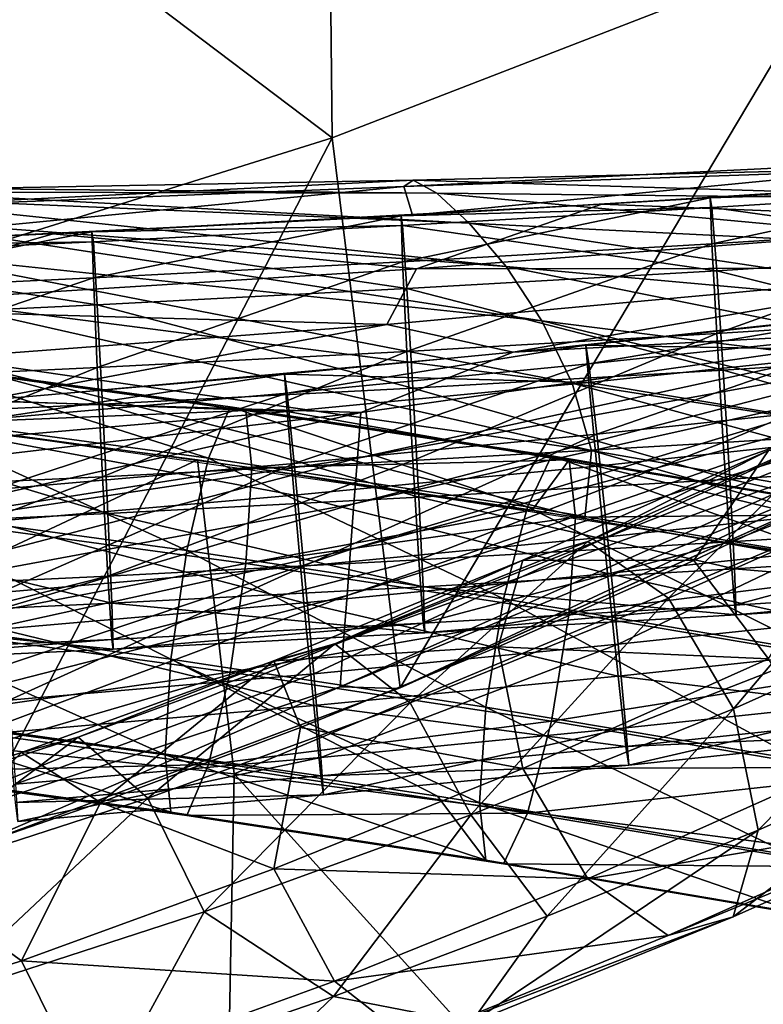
# Model space of a CAD drawing. Header units: millimetres. Extents: x -311 to 311, y 0 to 890.
# Tile 47 of 70: x 128 to 163, y 422 to 468. Entities that reach past the tile are written whole.
import ezdxf

# ---------------------------------------------------------------- set-up
doc = ezdxf.new("R2010")
doc.units = ezdxf.units.MM
doc.header["$LTSCALE"] = 81.481481
for name, color, linetype in [('101', 7, 'CONTINUOUS'), ('45', 7, 'CONTINUOUS'), ('46', 7, 'CONTINUOUS'), ('51', 7, 'CONTINUOUS'), ('52', 7, 'CONTINUOUS'), ('60', 7, 'CONTINUOUS'), ('61', 7, 'CONTINUOUS'), ('66', 7, 'CONTINUOUS'), ('67', 7, 'CONTINUOUS'), ('92', 7, 'CONTINUOUS'), ('94', 7, 'CONTINUOUS'), ('97', 7, 'CONTINUOUS'), ('99', 7, 'CONTINUOUS')]:
    doc.layers.add(name, color=color, linetype=linetype)

msp = doc.modelspace()

# ---------------------------------------------------------------- linework, layer by layer
at = {"layer": '101', "linetype": 'Continuous'}
for points in [[(136.227, 447.351, -47.765), (109.131, 450.8, -44.165), (110.738, 435.401, -38.842), (136.227, 447.351, -47.765)], [(137.96, 432.552, -42.091), (136.227, 447.351, -47.765), (110.738, 435.401, -38.842), (137.96, 432.552, -42.091)], [(163.29, 443.125, -52.177), (136.227, 447.351, -47.765), (137.96, 432.552, -42.091), (163.29, 443.125, -52.177)], [(164.884, 429.05, -45.963), (163.29, 443.125, -52.177), (137.96, 432.552, -42.091), (164.884, 429.05, -45.963)], [(137.432, 405.399, -39.987), (110.738, 435.401, -38.842), (110.289, 406.993, -38.749), (137.432, 405.399, -39.987)], [(137.96, 432.552, -42.091), (110.738, 435.401, -38.842), (137.432, 405.399, -39.987), (137.96, 432.552, -42.091)], [(164.299, 403.419, -41.405), (137.96, 432.552, -42.091), (137.432, 405.399, -39.987), (164.299, 403.419, -41.405)], [(164.884, 429.05, -45.963), (137.96, 432.552, -42.091), (164.299, 403.419, -41.405), (164.884, 429.05, -45.963)]]:
    msp.add_3dface(points, dxfattribs=at)
at = {"layer": '45', "linetype": 'Continuous'}
for points in [[(154.638, 443.507, -446.489), (163.156, 447.797, -433.286), (166.407, 448.756, -438.461), (154.638, 443.507, -446.489)], [(154.638, 443.507, -446.489), (166.407, 448.756, -438.461), (158.433, 440.828, -450.575), (154.638, 443.507, -446.489)], [(158.433, 440.828, -450.575), (166.407, 448.756, -438.461), (170.425, 446.177, -442.395), (158.433, 440.828, -450.575)], [(151.568, 442.628, -441.19), (159.624, 442.611, -430.477), (163.156, 447.797, -433.286), (151.568, 442.628, -441.19)], [(151.568, 442.628, -441.19), (163.156, 447.797, -433.286), (154.638, 443.507, -446.489), (151.568, 442.628, -441.19)], [(159.624, 442.611, -430.477), (168.756, 446.958, -423.828), (163.156, 447.797, -433.286), (159.624, 442.611, -430.477)], [(158.433, 440.828, -450.575), (170.425, 446.177, -442.395), (161.499, 435.617, -451.885), (158.433, 440.828, -450.575)], [(161.499, 435.617, -451.885), (170.425, 446.177, -442.395), (173.671, 441.047, -443.582), (161.499, 435.617, -451.885)], [(142.7, 438.68, -453.87), (151.568, 442.628, -441.19), (154.638, 443.507, -446.489), (142.7, 438.68, -453.87)], [(142.7, 438.68, -453.87), (154.638, 443.507, -446.489), (146.252, 435.904, -458.106), (142.7, 438.68, -453.87)], [(146.252, 435.904, -458.106), (154.638, 443.507, -446.489), (158.433, 440.828, -450.575), (146.252, 435.904, -458.106)], [(139.826, 437.881, -448.45), (150.397, 438.535, -436.711), (151.568, 442.628, -441.19), (139.826, 437.881, -448.45)], [(139.826, 437.881, -448.45), (151.568, 442.628, -441.19), (142.7, 438.68, -453.87), (139.826, 437.881, -448.45)], [(150.397, 438.535, -436.711), (159.624, 442.611, -430.477), (151.568, 442.628, -441.19), (150.397, 438.535, -436.711)], [(146.252, 435.904, -458.106), (158.433, 440.828, -450.575), (149.122, 430.614, -459.537), (146.252, 435.904, -458.106)], [(149.122, 430.614, -459.537), (158.433, 440.828, -450.575), (161.499, 435.617, -451.885), (149.122, 430.614, -459.537)], [(161.499, 435.617, -451.885), (173.671, 441.047, -443.582), (162.663, 429.89, -449.932), (161.499, 435.617, -451.885)], [(162.663, 429.89, -449.932), (173.671, 441.047, -443.582), (172.473, 434.223, -443.304), (162.663, 429.89, -449.932)], [(130.592, 434.277, -460.605), (139.826, 437.881, -448.45), (142.7, 438.68, -453.87), (130.592, 434.277, -460.605)], [(130.592, 434.277, -460.605), (142.7, 438.68, -453.87), (133.883, 431.405, -464.986), (130.592, 434.277, -460.605)], [(133.883, 431.405, -464.986), (142.7, 438.68, -453.87), (146.252, 435.904, -458.106), (133.883, 431.405, -464.986)], [(141.075, 434.727, -442.533), (150.397, 438.535, -436.711), (139.826, 437.881, -448.45), (141.075, 434.727, -442.533)], [(127.929, 433.554, -455.068), (131.657, 431.189, -447.945), (139.826, 437.881, -448.45), (127.929, 433.554, -455.068)], [(127.929, 433.554, -455.068), (139.826, 437.881, -448.45), (130.592, 434.277, -460.605), (127.929, 433.554, -455.068)], [(131.657, 431.189, -447.945), (141.075, 434.727, -442.533), (139.826, 437.881, -448.45), (131.657, 431.189, -447.945)], [(133.883, 431.405, -464.986), (146.252, 435.904, -458.106), (136.542, 426.038, -466.534), (133.883, 431.405, -464.986)], [(136.542, 426.038, -466.534), (146.252, 435.904, -458.106), (149.122, 430.614, -459.537), (136.542, 426.038, -466.534)], [(149.122, 430.614, -459.537), (161.499, 435.617, -451.885), (152.719, 425.829, -456.143), (149.122, 430.614, -459.537)], [(152.719, 425.829, -456.143), (161.499, 435.617, -451.885), (162.663, 429.89, -449.932), (152.719, 425.829, -456.143)], [(118.313, 430.295, -466.695), (127.929, 433.554, -455.068), (130.592, 434.277, -460.605), (118.313, 430.295, -466.695)], [(118.313, 430.295, -466.695), (130.592, 434.277, -460.605), (121.325, 427.333, -471.214), (118.313, 430.295, -466.695)], [(121.325, 427.333, -471.214), (130.592, 434.277, -460.605), (133.883, 431.405, -464.986), (121.325, 427.333, -471.214)], [(115.876, 429.646, -461.046), (122.144, 427.918, -452.948), (127.929, 433.554, -455.068), (115.876, 429.646, -461.046)], [(115.876, 429.646, -461.046), (127.929, 433.554, -455.068), (118.313, 430.295, -466.695), (115.876, 429.646, -461.046)], [(122.144, 427.918, -452.948), (131.657, 431.189, -447.945), (127.929, 433.554, -455.068), (122.144, 427.918, -452.948)], [(121.325, 427.333, -471.214), (133.883, 431.405, -464.986), (123.759, 421.893, -472.875), (121.325, 427.333, -471.214)], [(123.759, 421.893, -472.875), (133.883, 431.405, -464.986), (136.542, 426.038, -466.534), (123.759, 421.893, -472.875)], [(136.542, 426.038, -466.534), (149.122, 430.614, -459.537), (142.641, 422.042, -461.934), (136.542, 426.038, -466.534)], [(142.641, 422.042, -461.934), (149.122, 430.614, -459.537), (152.719, 425.829, -456.143), (142.641, 422.042, -461.934)], [(123.759, 421.893, -472.875), (136.542, 426.038, -466.534), (132.43, 418.53, -467.304), (123.759, 421.893, -472.875)], [(132.43, 418.53, -467.304), (136.542, 426.038, -466.534), (142.641, 422.042, -461.934), (132.43, 418.53, -467.304)], [(122.085, 415.295, -472.251), (123.759, 421.893, -472.875), (132.43, 418.53, -467.304), (122.085, 415.295, -472.251)]]:
    msp.add_3dface(points, dxfattribs=at)
at = {"layer": '46', "linetype": 'Continuous'}
for points in [[(168.756, 446.958, -423.828), (159.624, 442.611, -430.477), (163.149, 437.976, -426.853), (168.756, 446.958, -423.828)], [(159.624, 442.611, -430.477), (150.397, 438.535, -436.711), (163.149, 437.976, -426.853), (159.624, 442.611, -430.477)], [(150.397, 438.535, -436.711), (141.075, 434.727, -442.533), (151.561, 432.807, -434.758), (150.397, 438.535, -436.711)], [(150.397, 438.535, -436.711), (151.561, 432.807, -434.758), (163.149, 437.976, -426.853), (150.397, 438.535, -436.711)], [(151.561, 432.807, -434.758), (166.395, 432.845, -428.041), (163.149, 437.976, -426.853), (151.561, 432.807, -434.758)], [(141.075, 434.727, -442.533), (131.657, 431.189, -447.945), (139.819, 428.06, -442.017), (141.075, 434.727, -442.533)], [(141.075, 434.727, -442.533), (139.819, 428.06, -442.017), (151.561, 432.807, -434.758), (141.075, 434.727, -442.533)], [(162.663, 429.89, -449.932), (172.473, 434.223, -443.304), (161.492, 425.796, -445.453), (162.663, 429.89, -449.932)], [(161.492, 425.796, -445.453), (172.473, 434.223, -443.304), (173.664, 431.225, -437.15), (161.492, 425.796, -445.453)], [(139.819, 428.06, -442.017), (154.627, 427.596, -436.068), (151.561, 432.807, -434.758), (139.819, 428.06, -442.017)], [(154.627, 427.596, -436.068), (166.395, 432.845, -428.041), (151.561, 432.807, -434.758), (154.627, 427.596, -436.068)], [(154.627, 427.596, -436.068), (170.413, 430.266, -431.975), (166.395, 432.845, -428.041), (154.627, 427.596, -436.068)], [(131.657, 431.189, -447.945), (122.144, 427.918, -452.948), (127.923, 423.733, -448.635), (131.657, 431.189, -447.945)], [(131.657, 431.189, -447.945), (127.923, 423.733, -448.635), (139.819, 428.06, -442.017), (131.657, 431.189, -447.945)], [(161.492, 425.796, -445.453), (173.664, 431.225, -437.15), (158.422, 424.917, -440.155), (161.492, 425.796, -445.453)], [(158.422, 424.917, -440.155), (173.664, 431.225, -437.15), (170.413, 430.266, -431.975), (158.422, 424.917, -440.155)], [(158.422, 424.917, -440.155), (170.413, 430.266, -431.975), (154.627, 427.596, -436.068), (158.422, 424.917, -440.155)], [(152.719, 425.829, -456.143), (162.663, 429.89, -449.932), (149.116, 420.793, -453.104), (152.719, 425.829, -456.143)], [(149.116, 420.793, -453.104), (162.663, 429.89, -449.932), (161.492, 425.796, -445.453), (149.116, 420.793, -453.104)], [(122.144, 427.918, -452.948), (115.871, 419.824, -454.612), (127.923, 423.733, -448.635), (122.144, 427.918, -452.948)], [(127.923, 423.733, -448.635), (142.69, 422.77, -443.449), (139.819, 428.06, -442.017), (127.923, 423.733, -448.635)], [(142.69, 422.77, -443.449), (154.627, 427.596, -436.068), (139.819, 428.06, -442.017), (142.69, 422.77, -443.449)], [(142.69, 422.77, -443.449), (158.422, 424.917, -440.155), (154.627, 427.596, -436.068), (142.69, 422.77, -443.449)], [(142.641, 422.042, -461.934), (152.719, 425.829, -456.143), (149.116, 420.793, -453.104), (142.641, 422.042, -461.934)], [(149.116, 420.793, -453.104), (161.492, 425.796, -445.453), (146.242, 419.994, -447.685), (149.116, 420.793, -453.104)], [(146.242, 419.994, -447.685), (161.492, 425.796, -445.453), (158.422, 424.917, -440.155), (146.242, 419.994, -447.685)], [(146.242, 419.994, -447.685), (158.422, 424.917, -440.155), (142.69, 422.77, -443.449), (146.242, 419.994, -447.685)], [(115.871, 419.824, -454.612), (130.582, 418.367, -450.183), (127.923, 423.733, -448.635), (115.871, 419.824, -454.612)], [(130.582, 418.367, -450.183), (142.69, 422.77, -443.449), (127.923, 423.733, -448.635), (130.582, 418.367, -450.183)], [(130.582, 418.367, -450.183), (146.242, 419.994, -447.685), (142.69, 422.77, -443.449), (130.582, 418.367, -450.183)], [(132.43, 418.53, -467.304), (142.641, 422.042, -461.934), (136.536, 416.217, -460.101), (132.43, 418.53, -467.304)], [(136.536, 416.217, -460.101), (142.641, 422.042, -461.934), (149.116, 420.793, -453.104), (136.536, 416.217, -460.101)]]:
    msp.add_3dface(points, dxfattribs=at)
at = {"layer": '51', "linetype": 'Continuous'}
for points in [[(154.679, 451.878, -231.45), (168.754, 454.278, -236.678), (154.543, 452.772, -236.547), (154.679, 451.878, -231.45)], [(168.902, 453.385, -231.581), (168.754, 454.278, -236.678), (154.679, 451.878, -231.45), (168.902, 453.385, -231.581)], [(155.049, 448.568, -227.488), (168.902, 453.385, -231.581), (154.679, 451.878, -231.45), (155.049, 448.568, -227.488)], [(169.306, 450.078, -227.619), (168.902, 453.385, -231.581), (155.049, 448.568, -227.488), (169.306, 450.078, -227.619)], [(140.451, 450.504, -231.33), (154.543, 452.772, -236.547), (140.328, 451.4, -236.427), (140.451, 450.504, -231.33)], [(154.679, 451.878, -231.45), (154.543, 452.772, -236.547), (140.451, 450.504, -231.33), (154.679, 451.878, -231.45)], [(140.788, 447.19, -227.368), (154.679, 451.878, -231.45), (140.451, 450.504, -231.33), (140.788, 447.19, -227.368)], [(155.049, 448.568, -227.488), (154.679, 451.878, -231.45), (140.788, 447.19, -227.368), (155.049, 448.568, -227.488)], [(126.22, 449.263, -231.222), (140.328, 451.4, -236.427), (126.109, 450.159, -236.319), (126.22, 449.263, -231.222)], [(140.451, 450.504, -231.33), (140.328, 451.4, -236.427), (126.22, 449.263, -231.222), (140.451, 450.504, -231.33)], [(126.522, 445.946, -227.26), (140.451, 450.504, -231.33), (126.22, 449.263, -231.222), (126.522, 445.946, -227.26)], [(140.788, 447.19, -227.368), (140.451, 450.504, -231.33), (126.522, 445.946, -227.26), (140.788, 447.19, -227.368)], [(155.554, 443.728, -225.722), (169.306, 450.078, -227.619), (155.049, 448.568, -227.488), (155.554, 443.728, -225.722)], [(169.857, 445.243, -225.854), (169.306, 450.078, -227.619), (155.554, 443.728, -225.722), (169.857, 445.243, -225.854)], [(141.247, 442.346, -225.602), (155.049, 448.568, -227.488), (140.788, 447.19, -227.368), (141.247, 442.346, -225.602)], [(155.554, 443.728, -225.722), (155.049, 448.568, -227.488), (141.247, 442.346, -225.602), (155.554, 443.728, -225.722)], [(126.935, 441.098, -225.493), (140.788, 447.19, -227.368), (126.522, 445.946, -227.26), (126.935, 441.098, -225.493)], [(141.247, 442.346, -225.602), (140.788, 447.19, -227.368), (126.935, 441.098, -225.493), (141.247, 442.346, -225.602)], [(156.06, 438.656, -226.625), (169.857, 445.243, -225.854), (155.554, 443.728, -225.722), (156.06, 438.656, -226.625)], [(170.409, 440.176, -226.758), (169.857, 445.243, -225.854), (156.06, 438.656, -226.625), (170.409, 440.176, -226.758)], [(141.706, 437.27, -226.505), (155.554, 443.728, -225.722), (141.247, 442.346, -225.602), (141.706, 437.27, -226.505)], [(156.06, 438.656, -226.625), (155.554, 443.728, -225.722), (141.706, 437.27, -226.505), (156.06, 438.656, -226.625)], [(127.347, 436.018, -226.396), (141.247, 442.346, -225.602), (126.935, 441.098, -225.493), (127.347, 436.018, -226.396)], [(141.706, 437.27, -226.505), (141.247, 442.346, -225.602), (127.347, 436.018, -226.396), (141.706, 437.27, -226.505)], [(156.43, 434.711, -229.956), (170.409, 440.176, -226.758), (156.06, 438.656, -226.625), (156.43, 434.711, -229.956)], [(170.813, 436.235, -230.089), (170.409, 440.176, -226.758), (156.43, 434.711, -229.956), (170.813, 436.235, -230.089)], [(142.042, 433.322, -229.835), (156.06, 438.656, -226.625), (141.706, 437.27, -226.505), (142.042, 433.322, -229.835)], [(156.43, 434.711, -229.956), (156.06, 438.656, -226.625), (142.042, 433.322, -229.835), (156.43, 434.711, -229.956)], [(127.65, 432.067, -229.726), (141.706, 437.27, -226.505), (127.347, 436.018, -226.396), (127.65, 432.067, -229.726)], [(142.042, 433.322, -229.835), (141.706, 437.27, -226.505), (127.65, 432.067, -229.726), (142.042, 433.322, -229.835)], [(156.566, 432.95, -234.822), (170.813, 436.235, -230.089), (156.43, 434.711, -229.956), (156.566, 432.95, -234.822)], [(170.961, 434.475, -234.954), (170.813, 436.235, -230.089), (156.566, 432.95, -234.822), (170.961, 434.475, -234.954)], [(142.165, 431.559, -234.701), (156.43, 434.711, -229.956), (142.042, 433.322, -229.835), (142.165, 431.559, -234.701)], [(156.566, 432.95, -234.822), (156.43, 434.711, -229.956), (142.165, 431.559, -234.701), (156.566, 432.95, -234.822)], [(127.76, 430.303, -234.591), (142.042, 433.322, -229.835), (127.65, 432.067, -229.726), (127.76, 430.303, -234.591)], [(142.165, 431.559, -234.701), (142.042, 433.322, -229.835), (127.76, 430.303, -234.591), (142.165, 431.559, -234.701)]]:
    msp.add_3dface(points, dxfattribs=at)
at = {"layer": '52', "linetype": 'Continuous'}
for points in [[(154.543, 452.772, -236.547), (168.754, 454.278, -236.678), (168.902, 452.518, -241.543), (154.543, 452.772, -236.547)], [(140.328, 451.4, -236.427), (154.543, 452.772, -236.547), (154.679, 451.011, -241.412), (140.328, 451.4, -236.427)], [(154.543, 452.772, -236.547), (168.902, 452.518, -241.543), (154.679, 451.011, -241.412), (154.543, 452.772, -236.547)], [(168.902, 452.518, -241.543), (169.306, 448.576, -244.874), (154.679, 451.011, -241.412), (168.902, 452.518, -241.543)], [(126.109, 450.159, -236.319), (140.328, 451.4, -236.427), (140.451, 449.637, -241.293), (126.109, 450.159, -236.319)], [(140.328, 451.4, -236.427), (154.679, 451.011, -241.412), (140.451, 449.637, -241.293), (140.328, 451.4, -236.427)], [(154.679, 451.011, -241.412), (155.049, 447.066, -244.743), (140.451, 449.637, -241.293), (154.679, 451.011, -241.412)], [(154.679, 451.011, -241.412), (169.306, 448.576, -244.874), (155.049, 447.066, -244.743), (154.679, 451.011, -241.412)], [(126.109, 450.159, -236.319), (140.451, 449.637, -241.293), (126.22, 448.396, -241.185), (126.109, 450.159, -236.319)], [(140.451, 449.637, -241.293), (140.788, 445.689, -244.623), (126.22, 448.396, -241.185), (140.451, 449.637, -241.293)], [(140.451, 449.637, -241.293), (155.049, 447.066, -244.743), (140.788, 445.689, -244.623), (140.451, 449.637, -241.293)], [(126.22, 448.396, -241.185), (140.788, 445.689, -244.623), (126.522, 444.444, -244.515), (126.22, 448.396, -241.185)], [(169.306, 448.576, -244.874), (169.857, 443.509, -245.778), (155.049, 447.066, -244.743), (169.306, 448.576, -244.874)], [(155.049, 447.066, -244.743), (155.554, 441.994, -245.646), (140.788, 445.689, -244.623), (155.049, 447.066, -244.743)], [(155.049, 447.066, -244.743), (169.857, 443.509, -245.778), (155.554, 441.994, -245.646), (155.049, 447.066, -244.743)], [(140.788, 445.689, -244.623), (141.247, 440.612, -245.526), (126.522, 444.444, -244.515), (140.788, 445.689, -244.623)], [(140.788, 445.689, -244.623), (155.554, 441.994, -245.646), (141.247, 440.612, -245.526), (140.788, 445.689, -244.623)], [(126.522, 444.444, -244.515), (141.247, 440.612, -245.526), (126.935, 439.364, -245.417), (126.522, 444.444, -244.515)], [(169.857, 443.509, -245.778), (170.409, 438.675, -244.013), (155.554, 441.994, -245.646), (169.857, 443.509, -245.778)], [(155.554, 441.994, -245.646), (156.06, 437.155, -243.88), (141.247, 440.612, -245.526), (155.554, 441.994, -245.646)], [(155.554, 441.994, -245.646), (170.409, 438.675, -244.013), (156.06, 437.155, -243.88), (155.554, 441.994, -245.646)], [(141.247, 440.612, -245.526), (141.706, 435.769, -243.76), (126.935, 439.364, -245.417), (141.247, 440.612, -245.526)], [(141.247, 440.612, -245.526), (156.06, 437.155, -243.88), (141.706, 435.769, -243.76), (141.247, 440.612, -245.526)], [(126.935, 439.364, -245.417), (141.706, 435.769, -243.76), (127.347, 434.516, -243.651), (126.935, 439.364, -245.417)], [(170.409, 438.675, -244.013), (170.813, 435.368, -240.051), (156.06, 437.155, -243.88), (170.409, 438.675, -244.013)], [(156.06, 437.155, -243.88), (156.43, 433.844, -239.918), (141.706, 435.769, -243.76), (156.06, 437.155, -243.88)], [(156.06, 437.155, -243.88), (170.813, 435.368, -240.051), (156.43, 433.844, -239.918), (156.06, 437.155, -243.88)], [(141.706, 435.769, -243.76), (142.042, 432.455, -239.797), (127.347, 434.516, -243.651), (141.706, 435.769, -243.76)], [(141.706, 435.769, -243.76), (156.43, 433.844, -239.918), (142.042, 432.455, -239.797), (141.706, 435.769, -243.76)], [(170.813, 435.368, -240.051), (170.961, 434.475, -234.954), (156.43, 433.844, -239.918), (170.813, 435.368, -240.051)], [(127.347, 434.516, -243.651), (142.042, 432.455, -239.797), (127.65, 431.2, -239.688), (127.347, 434.516, -243.651)], [(170.961, 434.475, -234.954), (156.566, 432.95, -234.822), (156.43, 433.844, -239.918), (170.961, 434.475, -234.954)], [(156.43, 433.844, -239.918), (156.566, 432.95, -234.822), (142.042, 432.455, -239.797), (156.43, 433.844, -239.918)], [(156.566, 432.95, -234.822), (142.165, 431.559, -234.701), (142.042, 432.455, -239.797), (156.566, 432.95, -234.822)], [(142.042, 432.455, -239.797), (142.165, 431.559, -234.701), (127.65, 431.2, -239.688), (142.042, 432.455, -239.797)], [(142.165, 431.559, -234.701), (127.76, 430.303, -234.591), (127.65, 431.2, -239.688), (142.165, 431.559, -234.701)]]:
    msp.add_3dface(points, dxfattribs=at)
at = {"layer": '60', "linetype": 'Continuous'}
for points in [[(160.4, 459.715, -153.548), (160.482, 457.543, -148.85), (174.973, 460.639, -153.388), (160.4, 459.715, -153.548)], [(174.973, 460.639, -153.388), (160.482, 457.543, -148.85), (175.063, 458.468, -148.69), (174.973, 460.639, -153.388)], [(145.825, 458.871, -153.695), (145.9, 456.699, -148.997), (160.4, 459.715, -153.548), (145.825, 458.871, -153.695)], [(160.4, 459.715, -153.548), (145.9, 456.699, -148.997), (160.482, 457.543, -148.85), (160.4, 459.715, -153.548)], [(131.249, 458.107, -153.827), (131.316, 455.935, -149.129), (145.825, 458.871, -153.695), (131.249, 458.107, -153.827)], [(145.825, 458.871, -153.695), (131.316, 455.935, -149.129), (145.9, 456.699, -148.997), (145.825, 458.871, -153.695)], [(160.482, 457.543, -148.85), (160.707, 453.318, -145.868), (175.063, 458.468, -148.69), (160.482, 457.543, -148.85)], [(175.063, 458.468, -148.69), (160.707, 453.318, -145.868), (175.308, 454.244, -145.708), (175.063, 458.468, -148.69)], [(116.671, 457.424, -153.946), (116.73, 455.251, -149.248), (131.249, 458.107, -153.827), (116.671, 457.424, -153.946)], [(131.249, 458.107, -153.827), (116.73, 455.251, -149.248), (131.316, 455.935, -149.129), (131.249, 458.107, -153.827)], [(145.9, 456.699, -148.997), (146.104, 452.472, -146.015), (160.482, 457.543, -148.85), (145.9, 456.699, -148.997)], [(160.482, 457.543, -148.85), (146.104, 452.472, -146.015), (160.707, 453.318, -145.868), (160.482, 457.543, -148.85)], [(131.316, 455.935, -149.129), (131.5, 451.707, -146.147), (145.9, 456.699, -148.997), (131.316, 455.935, -149.129)], [(145.9, 456.699, -148.997), (131.5, 451.707, -146.147), (146.104, 452.472, -146.015), (145.9, 456.699, -148.997)], [(116.73, 455.251, -149.248), (116.894, 451.023, -146.266), (131.316, 455.935, -149.129), (116.73, 455.251, -149.248)], [(131.316, 455.935, -149.129), (116.894, 451.023, -146.266), (131.5, 451.707, -146.147), (131.316, 455.935, -149.129)], [(160.707, 453.318, -145.868), (161.014, 448.172, -145.401), (175.308, 454.244, -145.708), (160.707, 453.318, -145.868)], [(175.308, 454.244, -145.708), (161.014, 448.172, -145.401), (175.643, 449.1, -145.24), (175.308, 454.244, -145.708)], [(146.104, 452.472, -146.015), (146.384, 447.325, -145.548), (160.707, 453.318, -145.868), (146.104, 452.472, -146.015)], [(160.707, 453.318, -145.868), (146.384, 447.325, -145.548), (161.014, 448.172, -145.401), (160.707, 453.318, -145.868)], [(131.5, 451.707, -146.147), (131.752, 446.558, -145.681), (146.104, 452.472, -146.015), (131.5, 451.707, -146.147)], [(146.104, 452.472, -146.015), (131.752, 446.558, -145.681), (146.384, 447.325, -145.548), (146.104, 452.472, -146.015)], [(116.894, 451.023, -146.266), (117.118, 445.873, -145.799), (131.5, 451.707, -146.147), (116.894, 451.023, -146.266)], [(131.5, 451.707, -146.147), (117.118, 445.873, -145.799), (131.752, 446.558, -145.681), (131.5, 451.707, -146.147)], [(161.014, 448.172, -145.401), (161.321, 443.483, -147.573), (175.643, 449.1, -145.24), (161.014, 448.172, -145.401)], [(175.643, 449.1, -145.24), (161.321, 443.483, -147.573), (175.978, 444.413, -147.412), (175.643, 449.1, -145.24)], [(146.384, 447.325, -145.548), (146.663, 442.635, -147.721), (161.014, 448.172, -145.401), (146.384, 447.325, -145.548)], [(161.014, 448.172, -145.401), (146.663, 442.635, -147.721), (161.321, 443.483, -147.573), (161.014, 448.172, -145.401)], [(131.752, 446.558, -145.681), (132.003, 441.867, -147.854), (146.384, 447.325, -145.548), (131.752, 446.558, -145.681)], [(146.384, 447.325, -145.548), (132.003, 441.867, -147.854), (146.663, 442.635, -147.721), (146.384, 447.325, -145.548)], [(117.118, 445.873, -145.799), (117.341, 441.18, -147.973), (131.752, 446.558, -145.681), (117.118, 445.873, -145.799)], [(131.752, 446.558, -145.681), (117.341, 441.18, -147.973), (132.003, 441.867, -147.854), (131.752, 446.558, -145.681)], [(161.321, 443.483, -147.573), (161.546, 440.509, -151.804), (175.978, 444.413, -147.412), (161.321, 443.483, -147.573)], [(175.978, 444.413, -147.412), (161.546, 440.509, -151.804), (176.223, 441.44, -151.643), (175.978, 444.413, -147.412)], [(146.663, 442.635, -147.721), (146.868, 439.659, -151.951), (161.321, 443.483, -147.573), (146.663, 442.635, -147.721)], [(161.321, 443.483, -147.573), (146.868, 439.659, -151.951), (161.546, 440.509, -151.804), (161.321, 443.483, -147.573)], [(132.003, 441.867, -147.854), (132.187, 438.89, -152.085), (146.663, 442.635, -147.721), (132.003, 441.867, -147.854)], [(146.663, 442.635, -147.721), (132.187, 438.89, -152.085), (146.868, 439.659, -151.951), (146.663, 442.635, -147.721)], [(117.341, 441.18, -147.973), (117.505, 438.202, -152.204), (132.003, 441.867, -147.854), (117.341, 441.18, -147.973)], [(132.003, 441.867, -147.854), (117.505, 438.202, -152.204), (132.187, 438.89, -152.085), (132.003, 441.867, -147.854)], [(161.546, 440.509, -151.804), (161.629, 440.046, -156.959), (176.223, 441.44, -151.643), (161.546, 440.509, -151.804)], [(176.223, 441.44, -151.643), (161.629, 440.046, -156.959), (176.313, 440.977, -156.798), (176.223, 441.44, -151.643)], [(146.868, 439.659, -151.951), (146.942, 439.196, -157.106), (161.546, 440.509, -151.804), (146.868, 439.659, -151.951)], [(161.546, 440.509, -151.804), (146.942, 439.196, -157.106), (161.629, 440.046, -156.959), (161.546, 440.509, -151.804)], [(132.187, 438.89, -152.085), (132.254, 438.426, -157.24), (146.868, 439.659, -151.951), (132.187, 438.89, -152.085)], [(146.868, 439.659, -151.951), (132.254, 438.426, -157.24), (146.942, 439.196, -157.106), (146.868, 439.659, -151.951)], [(117.505, 438.202, -152.204), (117.565, 437.738, -157.359), (132.187, 438.89, -152.085), (117.505, 438.202, -152.204)], [(132.187, 438.89, -152.085), (117.565, 437.738, -157.359), (132.254, 438.426, -157.24), (132.187, 438.89, -152.085)]]:
    msp.add_3dface(points, dxfattribs=at)
at = {"layer": '61', "linetype": 'Continuous'}
for points in [[(160.4, 459.715, -153.548), (174.973, 460.639, -153.388), (175.063, 460.176, -158.543), (160.4, 459.715, -153.548)], [(160.482, 459.251, -158.703), (160.4, 459.715, -153.548), (175.063, 460.176, -158.543), (160.482, 459.251, -158.703)], [(175.308, 457.203, -162.773), (160.482, 459.251, -158.703), (175.063, 460.176, -158.543), (175.308, 457.203, -162.773)], [(145.825, 458.871, -153.695), (160.4, 459.715, -153.548), (160.482, 459.251, -158.703), (145.825, 458.871, -153.695)], [(131.249, 458.107, -153.827), (145.825, 458.871, -153.695), (145.9, 458.407, -158.85), (131.249, 458.107, -153.827)], [(145.9, 458.407, -158.85), (145.825, 458.871, -153.695), (160.482, 459.251, -158.703), (145.9, 458.407, -158.85)], [(160.707, 456.277, -162.934), (145.9, 458.407, -158.85), (160.482, 459.251, -158.703), (160.707, 456.277, -162.934)], [(160.707, 456.277, -162.934), (160.482, 459.251, -158.703), (175.308, 457.203, -162.773), (160.707, 456.277, -162.934)], [(131.316, 457.643, -158.982), (131.249, 458.107, -153.827), (145.9, 458.407, -158.85), (131.316, 457.643, -158.982)], [(146.104, 455.432, -163.081), (131.316, 457.643, -158.982), (145.9, 458.407, -158.85), (146.104, 455.432, -163.081)], [(146.104, 455.432, -163.081), (145.9, 458.407, -158.85), (160.707, 456.277, -162.934), (146.104, 455.432, -163.081)], [(116.671, 457.424, -153.946), (131.249, 458.107, -153.827), (131.316, 457.643, -158.982), (116.671, 457.424, -153.946)], [(116.73, 456.96, -159.101), (116.671, 457.424, -153.946), (131.316, 457.643, -158.982), (116.73, 456.96, -159.101)], [(131.5, 454.667, -163.213), (116.73, 456.96, -159.101), (131.316, 457.643, -158.982), (131.5, 454.667, -163.213)], [(131.5, 454.667, -163.213), (131.316, 457.643, -158.982), (146.104, 455.432, -163.081), (131.5, 454.667, -163.213)], [(116.894, 453.982, -163.332), (116.73, 456.96, -159.101), (131.5, 454.667, -163.213), (116.894, 453.982, -163.332)], [(175.643, 452.517, -164.946), (160.707, 456.277, -162.934), (175.308, 457.203, -162.773), (175.643, 452.517, -164.946)], [(161.014, 451.589, -165.107), (146.104, 455.432, -163.081), (160.707, 456.277, -162.934), (161.014, 451.589, -165.107)], [(161.014, 451.589, -165.107), (160.707, 456.277, -162.934), (175.643, 452.517, -164.946), (161.014, 451.589, -165.107)], [(146.384, 450.742, -165.254), (131.5, 454.667, -163.213), (146.104, 455.432, -163.081), (146.384, 450.742, -165.254)], [(146.384, 450.742, -165.254), (146.104, 455.432, -163.081), (161.014, 451.589, -165.107), (146.384, 450.742, -165.254)], [(131.752, 449.975, -165.386), (116.894, 453.982, -163.332), (131.5, 454.667, -163.213), (131.752, 449.975, -165.386)], [(131.752, 449.975, -165.386), (131.5, 454.667, -163.213), (146.384, 450.742, -165.254), (131.752, 449.975, -165.386)], [(117.118, 449.29, -165.505), (116.894, 453.982, -163.332), (131.752, 449.975, -165.386), (117.118, 449.29, -165.505)], [(175.978, 447.372, -164.478), (161.014, 451.589, -165.107), (175.643, 452.517, -164.946), (175.978, 447.372, -164.478)], [(161.321, 446.443, -164.639), (146.384, 450.742, -165.254), (161.014, 451.589, -165.107), (161.321, 446.443, -164.639)], [(161.321, 446.443, -164.639), (161.014, 451.589, -165.107), (175.978, 447.372, -164.478), (161.321, 446.443, -164.639)], [(146.663, 445.594, -164.786), (131.752, 449.975, -165.386), (146.384, 450.742, -165.254), (146.663, 445.594, -164.786)], [(146.663, 445.594, -164.786), (146.384, 450.742, -165.254), (161.321, 446.443, -164.639), (146.663, 445.594, -164.786)], [(132.003, 444.826, -164.92), (117.118, 449.29, -165.505), (131.752, 449.975, -165.386), (132.003, 444.826, -164.92)], [(132.003, 444.826, -164.92), (131.752, 449.975, -165.386), (146.663, 445.594, -164.786), (132.003, 444.826, -164.92)], [(117.341, 444.139, -165.039), (117.118, 449.29, -165.505), (132.003, 444.826, -164.92), (117.341, 444.139, -165.039)], [(176.223, 443.149, -161.496), (161.321, 446.443, -164.639), (175.978, 447.372, -164.478), (176.223, 443.149, -161.496)], [(161.546, 442.218, -161.657), (146.663, 445.594, -164.786), (161.321, 446.443, -164.639), (161.546, 442.218, -161.657)], [(161.546, 442.218, -161.657), (161.321, 446.443, -164.639), (176.223, 443.149, -161.496), (161.546, 442.218, -161.657)], [(146.868, 441.368, -161.804), (132.003, 444.826, -164.92), (146.663, 445.594, -164.786), (146.868, 441.368, -161.804)], [(146.868, 441.368, -161.804), (146.663, 445.594, -164.786), (161.546, 442.218, -161.657), (146.868, 441.368, -161.804)], [(132.187, 440.599, -161.938), (117.341, 444.139, -165.039), (132.003, 444.826, -164.92), (132.187, 440.599, -161.938)], [(132.187, 440.599, -161.938), (132.003, 444.826, -164.92), (146.868, 441.368, -161.804), (132.187, 440.599, -161.938)], [(117.505, 439.911, -162.057), (117.341, 444.139, -165.039), (132.187, 440.599, -161.938), (117.505, 439.911, -162.057)], [(176.313, 440.977, -156.798), (161.546, 442.218, -161.657), (176.223, 443.149, -161.496), (176.313, 440.977, -156.798)], [(161.629, 440.046, -156.959), (146.868, 441.368, -161.804), (161.546, 442.218, -161.657), (161.629, 440.046, -156.959)], [(176.313, 440.977, -156.798), (161.629, 440.046, -156.959), (161.546, 442.218, -161.657), (176.313, 440.977, -156.798)], [(146.942, 439.196, -157.106), (132.187, 440.599, -161.938), (146.868, 441.368, -161.804), (146.942, 439.196, -157.106)], [(161.629, 440.046, -156.959), (146.942, 439.196, -157.106), (146.868, 441.368, -161.804), (161.629, 440.046, -156.959)], [(132.254, 438.426, -157.24), (117.505, 439.911, -162.057), (132.187, 440.599, -161.938), (132.254, 438.426, -157.24)], [(146.942, 439.196, -157.106), (132.254, 438.426, -157.24), (132.187, 440.599, -161.938), (146.942, 439.196, -157.106)], [(132.254, 438.426, -157.24), (117.565, 437.738, -157.359), (117.505, 439.911, -162.057), (132.254, 438.426, -157.24)]]:
    msp.add_3dface(points, dxfattribs=at)
at = {"layer": '66', "linetype": 'Continuous'}
for points in [[(121.661, 449.489, -59.989), (122.572, 451.923, -55.512), (136.737, 447.435, -62.132), (121.661, 449.489, -59.989)], [(122.572, 451.923, -55.512), (123.238, 451.769, -50.381), (137.759, 449.853, -57.671), (122.572, 451.923, -55.512)], [(136.737, 447.435, -62.132), (122.572, 451.923, -55.512), (137.759, 449.853, -57.671), (136.737, 447.435, -62.132)], [(123.238, 451.769, -50.381), (123.482, 449.07, -45.97), (138.507, 449.689, -52.552), (123.238, 451.769, -50.381)], [(137.759, 449.853, -57.671), (123.238, 451.769, -50.381), (138.507, 449.689, -52.552), (137.759, 449.853, -57.671)], [(138.507, 449.689, -52.552), (123.482, 449.07, -45.97), (138.781, 446.986, -48.146), (138.507, 449.689, -52.552)], [(136.737, 447.435, -62.132), (137.759, 449.853, -57.671), (151.784, 445.139, -64.529), (136.737, 447.435, -62.132)], [(137.759, 449.853, -57.671), (138.507, 449.689, -52.552), (152.915, 447.541, -60.085), (137.759, 449.853, -57.671)], [(151.784, 445.139, -64.529), (137.759, 449.853, -57.671), (152.915, 447.541, -60.085), (151.784, 445.139, -64.529)], [(138.507, 449.689, -52.552), (138.781, 446.986, -48.146), (153.744, 447.364, -54.979), (138.507, 449.689, -52.552)], [(152.915, 447.541, -60.085), (138.507, 449.689, -52.552), (153.744, 447.364, -54.979), (152.915, 447.541, -60.085)], [(120.751, 445.121, -62.612), (121.661, 449.489, -59.989), (135.716, 443.082, -64.74), (120.751, 445.121, -62.612)], [(135.716, 443.082, -64.74), (121.661, 449.489, -59.989), (136.737, 447.435, -62.132), (135.716, 443.082, -64.74)], [(135.716, 443.082, -64.74), (136.737, 447.435, -62.132), (150.652, 440.803, -67.119), (135.716, 443.082, -64.74)], [(150.652, 440.803, -67.119), (136.737, 447.435, -62.132), (151.784, 445.139, -64.529), (150.652, 440.803, -67.119)], [(153.744, 447.364, -54.979), (138.781, 446.986, -48.146), (152.014, 444.981, -50.239), (153.744, 447.364, -54.979)], [(151.784, 445.139, -64.529), (152.915, 447.541, -60.085), (166.8, 442.602, -67.177), (151.784, 445.139, -64.529)], [(154.047, 444.657, -50.578), (153.744, 447.364, -54.979), (152.014, 444.981, -50.239), (154.047, 444.657, -50.578)], [(152.915, 447.541, -60.085), (153.744, 447.364, -54.979), (168.041, 444.985, -62.753), (152.915, 447.541, -60.085)], [(166.8, 442.602, -67.177), (152.915, 447.541, -60.085), (168.041, 444.985, -62.753), (166.8, 442.602, -67.177)], [(153.744, 447.364, -54.979), (154.047, 444.657, -50.578), (168.949, 444.795, -57.661), (153.744, 447.364, -54.979)], [(168.041, 444.985, -62.753), (153.744, 447.364, -54.979), (168.949, 444.795, -57.661), (168.041, 444.985, -62.753)], [(120.084, 439.988, -62.679), (120.751, 445.121, -62.612), (134.968, 437.96, -64.795), (120.084, 439.988, -62.679)], [(134.968, 437.96, -64.795), (120.751, 445.121, -62.612), (135.716, 443.082, -64.74), (134.968, 437.96, -64.795)], [(150.652, 440.803, -67.119), (151.784, 445.139, -64.529), (165.56, 438.284, -69.748), (150.652, 440.803, -67.119)], [(165.56, 438.284, -69.748), (151.784, 445.139, -64.529), (166.8, 442.602, -67.177), (165.56, 438.284, -69.748)], [(168.949, 444.795, -57.661), (154.047, 444.657, -50.578), (169.282, 442.082, -53.265), (168.949, 444.795, -57.661)], [(134.968, 437.96, -64.795), (135.716, 443.082, -64.74), (149.824, 435.693, -67.161), (134.968, 437.96, -64.795)], [(149.824, 435.693, -67.161), (135.716, 443.082, -64.74), (150.652, 440.803, -67.119), (149.824, 435.693, -67.161)], [(149.824, 435.693, -67.161), (150.652, 440.803, -67.119), (164.652, 433.188, -69.776), (149.824, 435.693, -67.161)], [(164.652, 433.188, -69.776), (150.652, 440.803, -67.119), (165.56, 438.284, -69.748), (164.652, 433.188, -69.776)], [(119.841, 435.466, -60.171), (120.084, 439.988, -62.679), (134.694, 433.442, -62.283), (119.841, 435.466, -60.171)], [(134.694, 433.442, -62.283), (120.084, 439.988, -62.679), (134.968, 437.96, -64.795), (134.694, 433.442, -62.283)], [(134.694, 433.442, -62.283), (134.968, 437.96, -64.795), (147.546, 431.495, -64.315), (134.694, 433.442, -62.283)], [(147.546, 431.495, -64.315), (134.968, 437.96, -64.795), (149.52, 431.18, -64.645), (147.546, 431.495, -64.315)], [(149.52, 431.18, -64.645), (134.968, 437.96, -64.795), (149.824, 435.693, -67.161), (149.52, 431.18, -64.645)], [(149.52, 431.18, -64.645), (149.824, 435.693, -67.161), (164.319, 428.679, -67.255), (149.52, 431.18, -64.645)], [(164.319, 428.679, -67.255), (149.824, 435.693, -67.161), (164.652, 433.188, -69.776), (164.319, 428.679, -67.255)]]:
    msp.add_3dface(points, dxfattribs=at)
at = {"layer": '67', "linetype": 'Continuous'}
for points in [[(138.781, 446.986, -48.146), (123.482, 449.07, -45.97), (123.238, 444.549, -43.463), (138.781, 446.986, -48.146)], [(138.781, 446.986, -48.146), (123.238, 444.549, -43.463), (138.507, 442.468, -45.634), (138.781, 446.986, -48.146)], [(152.014, 444.981, -50.239), (138.781, 446.986, -48.146), (138.507, 442.468, -45.634), (152.014, 444.981, -50.239)], [(154.047, 444.657, -50.578), (152.014, 444.981, -50.239), (138.507, 442.468, -45.634), (154.047, 444.657, -50.578)], [(123.238, 444.549, -43.463), (122.572, 439.416, -43.53), (138.507, 442.468, -45.634), (123.238, 444.549, -43.463)], [(154.047, 444.657, -50.578), (138.507, 442.468, -45.634), (153.744, 440.143, -48.061), (154.047, 444.657, -50.578)], [(169.282, 442.082, -53.265), (154.047, 444.657, -50.578), (153.744, 440.143, -48.061), (169.282, 442.082, -53.265)], [(138.507, 442.468, -45.634), (122.572, 439.416, -43.53), (137.759, 437.347, -45.69), (138.507, 442.468, -45.634)], [(138.507, 442.468, -45.634), (137.759, 437.347, -45.69), (153.744, 440.143, -48.061), (138.507, 442.468, -45.634)], [(169.282, 442.082, -53.265), (153.744, 440.143, -48.061), (168.949, 437.574, -50.743), (169.282, 442.082, -53.265)], [(153.744, 440.143, -48.061), (137.759, 437.347, -45.69), (152.915, 435.034, -48.103), (153.744, 440.143, -48.061)], [(153.744, 440.143, -48.061), (152.915, 435.034, -48.103), (168.949, 437.574, -50.743), (153.744, 440.143, -48.061)], [(122.572, 439.416, -43.53), (121.661, 435.047, -46.153), (137.759, 437.347, -45.69), (122.572, 439.416, -43.53)], [(168.949, 437.574, -50.743), (152.915, 435.034, -48.103), (168.041, 432.478, -50.771), (168.949, 437.574, -50.743)], [(137.759, 437.347, -45.69), (121.661, 435.047, -46.153), (136.737, 432.993, -48.297), (137.759, 437.347, -45.69)], [(137.759, 437.347, -45.69), (136.737, 432.993, -48.297), (152.915, 435.034, -48.103), (137.759, 437.347, -45.69)], [(119.841, 435.466, -60.171), (134.694, 433.442, -62.283), (134.968, 430.739, -57.877), (119.841, 435.466, -60.171)], [(120.084, 432.767, -55.761), (119.841, 435.466, -60.171), (134.968, 430.739, -57.877), (120.084, 432.767, -55.761)], [(121.661, 435.047, -46.153), (120.751, 432.613, -50.63), (136.737, 432.993, -48.297), (121.661, 435.047, -46.153)], [(152.915, 435.034, -48.103), (136.737, 432.993, -48.297), (151.784, 430.698, -50.693), (152.915, 435.034, -48.103)], [(152.915, 435.034, -48.103), (151.784, 430.698, -50.693), (168.041, 432.478, -50.771), (152.915, 435.034, -48.103)], [(134.694, 433.442, -62.283), (147.546, 431.495, -64.315), (149.824, 428.472, -60.243), (134.694, 433.442, -62.283)], [(134.968, 430.739, -57.877), (134.694, 433.442, -62.283), (149.824, 428.472, -60.243), (134.968, 430.739, -57.877)], [(136.737, 432.993, -48.297), (120.751, 432.613, -50.63), (135.716, 430.575, -52.758), (136.737, 432.993, -48.297)], [(136.737, 432.993, -48.297), (135.716, 430.575, -52.758), (151.784, 430.698, -50.693), (136.737, 432.993, -48.297)], [(120.751, 432.613, -50.63), (120.084, 432.767, -55.761), (135.716, 430.575, -52.758), (120.751, 432.613, -50.63)], [(135.716, 430.575, -52.758), (120.084, 432.767, -55.761), (134.968, 430.739, -57.877), (135.716, 430.575, -52.758)], [(168.041, 432.478, -50.771), (151.784, 430.698, -50.693), (166.8, 428.16, -53.342), (168.041, 432.478, -50.771)], [(147.546, 431.495, -64.315), (149.52, 431.18, -64.645), (149.824, 428.472, -60.243), (147.546, 431.495, -64.315)], [(149.52, 431.18, -64.645), (164.319, 428.679, -67.255), (164.652, 425.967, -62.859), (149.52, 431.18, -64.645)], [(149.824, 428.472, -60.243), (149.52, 431.18, -64.645), (164.652, 425.967, -62.859), (149.824, 428.472, -60.243)], [(135.716, 430.575, -52.758), (134.968, 430.739, -57.877), (150.652, 428.296, -55.137), (135.716, 430.575, -52.758)], [(150.652, 428.296, -55.137), (134.968, 430.739, -57.877), (149.824, 428.472, -60.243), (150.652, 428.296, -55.137)], [(151.784, 430.698, -50.693), (135.716, 430.575, -52.758), (150.652, 428.296, -55.137), (151.784, 430.698, -50.693)], [(151.784, 430.698, -50.693), (150.652, 428.296, -55.137), (166.8, 428.16, -53.342), (151.784, 430.698, -50.693)], [(150.652, 428.296, -55.137), (149.824, 428.472, -60.243), (165.56, 425.777, -57.766), (150.652, 428.296, -55.137)], [(165.56, 425.777, -57.766), (149.824, 428.472, -60.243), (164.652, 425.967, -62.859), (165.56, 425.777, -57.766)], [(166.8, 428.16, -53.342), (150.652, 428.296, -55.137), (165.56, 425.777, -57.766), (166.8, 428.16, -53.342)]]:
    msp.add_3dface(points, dxfattribs=at)
at = {"layer": '92', "linetype": 'Continuous'}
for points in [[(116.107, 482.559, -474.228), (142.578, 462.55, -451.626), (142.294, 489.693, -461.809), (116.107, 482.559, -474.228)], [(142.578, 462.55, -451.626), (166.845, 471.948, -436.348), (142.294, 489.693, -461.809), (142.578, 462.55, -451.626)], [(116.622, 454.423, -464.809), (142.578, 462.55, -451.626), (116.107, 482.559, -474.228), (116.622, 454.423, -464.809)], [(142.578, 462.55, -451.626), (145.78, 436.611, -439.653), (166.845, 471.948, -436.348), (142.578, 462.55, -451.626)], [(145.78, 436.611, -439.653), (166.997, 446.097, -425.146), (166.845, 471.948, -436.348), (145.78, 436.611, -439.653)], [(116.622, 454.423, -464.809), (125.076, 428.894, -451.455), (142.578, 462.55, -451.626), (116.622, 454.423, -464.809)], [(125.076, 428.894, -451.455), (145.78, 436.611, -439.653), (142.578, 462.55, -451.626), (125.076, 428.894, -451.455)]]:
    msp.add_3dface(points, dxfattribs=at)
at = {"layer": '94', "linetype": 'Continuous'}
for points in [[(151.11, 452.429, -236.517), (176.272, 455.128, -236.752), (171.991, 453.572, -261.631), (151.11, 452.429, -236.517)], [(143.926, 449.595, -263.533), (171.991, 453.572, -261.631), (143.764, 447.438, -290.636), (143.926, 449.595, -263.533)], [(143.764, 447.438, -290.636), (171.991, 453.572, -261.631), (171.188, 452.413, -286.571), (143.764, 447.438, -290.636)], [(143.926, 449.595, -263.533), (151.11, 452.429, -236.517), (171.991, 453.572, -261.631), (143.926, 449.595, -263.533)], [(125.947, 450.146, -236.318), (151.11, 452.429, -236.517), (143.926, 449.595, -263.533), (125.947, 450.146, -236.318)], [(143.764, 447.438, -290.636), (171.188, 452.413, -286.571), (143.602, 445.28, -317.739), (143.764, 447.438, -290.636)], [(143.602, 445.28, -317.739), (171.188, 452.413, -286.571), (170.386, 451.254, -311.51), (143.602, 445.28, -317.739)], [(143.602, 445.28, -317.739), (170.386, 451.254, -311.51), (143.439, 443.123, -344.841), (143.602, 445.28, -317.739)], [(143.439, 443.123, -344.841), (170.386, 451.254, -311.51), (169.583, 450.095, -336.449), (143.439, 443.123, -344.841)], [(115.57, 446.271, -265.191), (125.947, 450.146, -236.318), (143.926, 449.595, -263.533), (115.57, 446.271, -265.191)], [(143.439, 443.123, -344.841), (169.583, 450.095, -336.449), (143.277, 440.966, -371.944), (143.439, 443.123, -344.841)], [(143.277, 440.966, -371.944), (169.583, 450.095, -336.449), (168.781, 448.936, -361.389), (143.277, 440.966, -371.944)], [(115.57, 446.271, -265.191), (143.926, 449.595, -263.533), (115.809, 443.231, -294.165), (115.57, 446.271, -265.191)], [(115.809, 443.231, -294.165), (143.926, 449.595, -263.533), (143.764, 447.438, -290.636), (115.809, 443.231, -294.165)], [(143.277, 440.966, -371.944), (168.781, 448.936, -361.389), (143.115, 438.809, -399.046), (143.277, 440.966, -371.944)], [(143.115, 438.809, -399.046), (168.781, 448.936, -361.389), (167.978, 447.777, -386.328), (143.115, 438.809, -399.046)], [(143.115, 438.809, -399.046), (167.978, 447.777, -386.328), (142.953, 436.652, -426.149), (143.115, 438.809, -399.046)], [(142.953, 436.652, -426.149), (167.978, 447.777, -386.328), (167.176, 446.618, -411.267), (142.953, 436.652, -426.149)], [(115.809, 443.231, -294.165), (143.764, 447.438, -290.636), (116.048, 440.191, -323.14), (115.809, 443.231, -294.165)], [(116.048, 440.191, -323.14), (143.764, 447.438, -290.636), (143.602, 445.28, -317.739), (116.048, 440.191, -323.14)], [(142.953, 436.652, -426.149), (167.176, 446.618, -411.267), (145.695, 436.576, -439.706), (142.953, 436.652, -426.149)], [(145.695, 436.576, -439.706), (167.176, 446.618, -411.267), (166.894, 446.046, -425.223), (145.695, 436.576, -439.706)], [(116.048, 440.191, -323.14), (143.602, 445.28, -317.739), (116.286, 437.151, -352.114), (116.048, 440.191, -323.14)], [(116.286, 437.151, -352.114), (143.602, 445.28, -317.739), (143.439, 443.123, -344.841), (116.286, 437.151, -352.114)], [(116.286, 437.151, -352.114), (143.439, 443.123, -344.841), (116.525, 434.111, -381.088), (116.286, 437.151, -352.114)], [(116.525, 434.111, -381.088), (143.439, 443.123, -344.841), (143.277, 440.966, -371.944), (116.525, 434.111, -381.088)], [(116.525, 434.111, -381.088), (143.277, 440.966, -371.944), (116.763, 431.071, -410.063), (116.525, 434.111, -381.088)], [(116.763, 431.071, -410.063), (143.277, 440.966, -371.944), (143.115, 438.809, -399.046), (116.763, 431.071, -410.063)], [(116.763, 431.071, -410.063), (143.115, 438.809, -399.046), (117.002, 428.031, -439.037), (116.763, 431.071, -410.063)], [(117.002, 428.031, -439.037), (143.115, 438.809, -399.046), (142.953, 436.652, -426.149), (117.002, 428.031, -439.037)], [(117.002, 428.031, -439.037), (142.953, 436.652, -426.149), (125.005, 428.87, -451.491), (117.002, 428.031, -439.037)], [(125.005, 428.87, -451.491), (142.953, 436.652, -426.149), (145.695, 436.576, -439.706), (125.005, 428.87, -451.491)]]:
    msp.add_3dface(points, dxfattribs=at)
at = {"layer": '97', "linetype": 'Continuous'}
for points in [[(181.169, 461.056, -153.316), (155.295, 459.41, -153.601), (175.803, 458.605, -183.581), (181.169, 461.056, -153.316)], [(155.295, 459.41, -153.601), (129.422, 458.017, -153.843), (146.559, 456.365, -183.688), (155.295, 459.41, -153.601)], [(175.803, 458.605, -183.581), (155.295, 459.41, -153.601), (146.559, 456.365, -183.688), (175.803, 458.605, -183.581)], [(175.803, 458.605, -183.581), (146.559, 456.365, -183.688), (174.089, 456.399, -213.834), (175.803, 458.605, -183.581)], [(129.422, 458.017, -153.843), (103.545, 456.878, -154.04), (117.284, 454.53, -183.776), (129.422, 458.017, -153.843)], [(146.559, 456.365, -183.688), (129.422, 458.017, -153.843), (117.284, 454.53, -183.776), (146.559, 456.365, -183.688)], [(146.559, 456.365, -183.688), (117.284, 454.53, -183.776), (145.152, 453.737, -213.732), (146.559, 456.365, -183.688)], [(174.089, 456.399, -213.834), (146.559, 456.365, -183.688), (145.152, 453.737, -213.732), (174.089, 456.399, -213.834)], [(174.089, 456.399, -213.834), (145.152, 453.737, -213.732), (151.108, 452.428, -236.517), (174.089, 456.399, -213.834)], [(176.271, 455.128, -236.752), (174.089, 456.399, -213.834), (151.108, 452.428, -236.517), (176.271, 455.128, -236.752)], [(145.152, 453.737, -213.732), (117.284, 454.53, -183.776), (116.173, 451.557, -213.649), (145.152, 453.737, -213.732)], [(145.152, 453.737, -213.732), (116.173, 451.557, -213.649), (125.944, 450.146, -236.318), (145.152, 453.737, -213.732)], [(151.108, 452.428, -236.517), (145.152, 453.737, -213.732), (125.944, 450.146, -236.318), (151.108, 452.428, -236.517)]]:
    msp.add_3dface(points, dxfattribs=at)
at = {"layer": '99', "linetype": 'Continuous'}
for points in [[(145.949, 460.251, -159.478), (146.367, 458.901, -153.69), (175.18, 461.692, -158.97), (145.949, 460.251, -159.478)], [(175.692, 461.251, -155.396), (145.949, 460.251, -159.478), (175.18, 461.692, -158.97), (175.692, 461.251, -155.396)], [(175.18, 461.692, -158.97), (146.367, 458.901, -153.69), (175.613, 460.681, -153.381), (175.18, 461.692, -158.97)], [(146.397, 460.548, -155.598), (145.949, 460.251, -159.478), (175.692, 461.251, -155.396), (146.397, 460.548, -155.598)], [(176.924, 459.617, -144.832), (146.397, 460.548, -155.598), (175.692, 461.251, -155.396), (176.924, 459.617, -144.832)], [(117.106, 460.001, -155.827), (116.733, 459.086, -159.936), (146.397, 460.548, -155.598), (117.106, 460.001, -155.827)], [(146.397, 460.548, -155.598), (116.733, 459.086, -159.936), (145.949, 460.251, -159.478), (146.397, 460.548, -155.598)], [(116.733, 459.086, -159.936), (117.12, 457.444, -153.942), (145.949, 460.251, -159.478), (116.733, 459.086, -159.936)], [(147.507, 459.927, -144.347), (117.106, 460.001, -155.827), (146.397, 460.548, -155.598), (147.507, 459.927, -144.347)], [(118.05, 460.224, -144.019), (117.106, 460.001, -155.827), (147.507, 459.927, -144.347), (118.05, 460.224, -144.019)], [(145.949, 460.251, -159.478), (117.12, 457.444, -153.942), (146.367, 458.901, -153.69), (145.949, 460.251, -159.478)], [(119.361, 459.79, -126.915), (118.05, 460.224, -144.019), (149.044, 458.525, -128.023), (119.361, 459.79, -126.915)], [(149.044, 458.525, -128.023), (118.05, 460.224, -144.019), (147.507, 459.927, -144.347), (149.044, 458.525, -128.023)], [(147.507, 459.927, -144.347), (146.397, 460.548, -155.598), (176.924, 459.617, -144.832), (147.507, 459.927, -144.347)], [(120.839, 458.733, -106.919), (119.361, 459.79, -126.915), (150.776, 456.476, -108.925), (120.839, 458.733, -106.919)], [(150.776, 456.476, -108.925), (119.361, 459.79, -126.915), (149.044, 458.525, -128.023), (150.776, 456.476, -108.925)], [(149.044, 458.525, -128.023), (147.507, 459.927, -144.347), (178.622, 457.046, -129.451), (149.044, 458.525, -128.023)], [(178.622, 457.046, -129.451), (147.507, 459.927, -144.347), (176.924, 459.617, -144.832), (178.622, 457.046, -129.451)], [(122.281, 457.087, -86.435), (120.839, 458.733, -106.919), (152.469, 453.915, -89.349), (122.281, 457.087, -86.435)], [(152.469, 453.915, -89.349), (120.839, 458.733, -106.919), (150.776, 456.476, -108.925), (152.469, 453.915, -89.349)], [(150.776, 456.476, -108.925), (149.044, 458.525, -128.023), (180.533, 453.795, -111.427), (150.776, 456.476, -108.925)], [(180.533, 453.795, -111.427), (149.044, 458.525, -128.023), (178.622, 457.046, -129.451), (180.533, 453.795, -111.427)], [(123.485, 454.886, -67.866), (122.281, 457.087, -86.435), (153.889, 450.976, -71.593), (123.485, 454.886, -67.866)], [(153.889, 450.976, -71.593), (122.281, 457.087, -86.435), (152.469, 453.915, -89.349), (153.889, 450.976, -71.593)], [(152.469, 453.915, -89.349), (150.776, 456.476, -108.925), (182.406, 450.12, -92.933), (152.469, 453.915, -89.349)], [(182.406, 450.12, -92.933), (150.776, 456.476, -108.925), (180.533, 453.795, -111.427), (182.406, 450.12, -92.933)], [(124.249, 452.164, -53.617), (123.485, 454.886, -67.866), (154.803, 447.795, -57.956), (124.249, 452.164, -53.617)], [(154.803, 447.795, -57.956), (123.485, 454.886, -67.866), (153.889, 450.976, -71.593), (154.803, 447.795, -57.956)], [(153.889, 450.976, -71.593), (152.469, 453.915, -89.349), (183.988, 446.276, -76.143), (153.889, 450.976, -71.593)], [(183.988, 446.276, -76.143), (152.469, 453.915, -89.349), (182.406, 450.12, -92.933), (183.988, 446.276, -76.143)], [(124.158, 448.983, -46.061), (124.249, 452.164, -53.617), (154.498, 444.584, -50.654), (124.158, 448.983, -46.061)], [(154.498, 444.584, -50.654), (124.249, 452.164, -53.617), (154.803, 447.795, -57.956), (154.498, 444.584, -50.654)], [(154.803, 447.795, -57.956), (153.889, 450.976, -71.593), (185.025, 442.521, -63.229), (154.803, 447.795, -57.956)], [(185.025, 442.521, -63.229), (153.889, 450.976, -71.593), (183.988, 446.276, -76.143), (185.025, 442.521, -63.229)], [(154.498, 444.584, -50.654), (154.803, 447.795, -57.956), (184.814, 439.199, -56.274), (154.498, 444.584, -50.654)], [(184.814, 439.199, -56.274), (154.803, 447.795, -57.956), (185.025, 442.521, -63.229), (184.814, 439.199, -56.274)]]:
    msp.add_3dface(points, dxfattribs=at)

doc.saveas('drawing.dxf')
